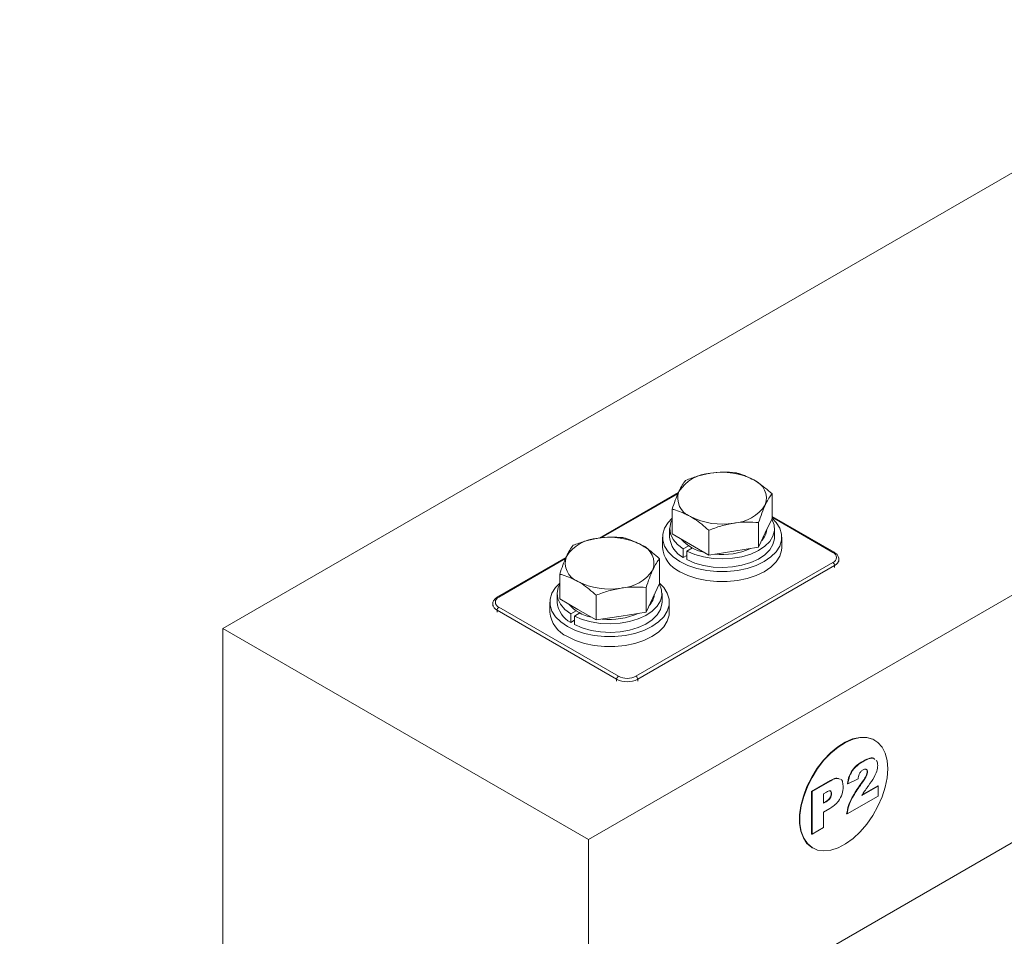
# Model space of a CAD drawing. Header units: millimetres. Extents: x 5 to 528, y 5 to 292.
# Tile 7 of 10: x 327 to 367, y 134 to 171. Entities that reach past the tile are written whole.
import ezdxf

# ---------------------------------------------------------------- set-up
doc = ezdxf.new("R2010")
doc.units = ezdxf.units.MM
doc.layers.add('1', color=7, linetype='Continuous')
doc.styles.add('SLDTEXTSTYLE4', font='TXT', dxfattribs={"width": 0.75, "bigfont": 'bigfont'})

# ---------------------------------------------------------------- blocks, each defined once
blk = doc.blocks.new('SW_NOTE_3')
at = {"layer": '1', "color": 0, "insert": (1.395, 4.483), "char_height": 3.439583, "attachment_point": 1, "style": 'SLDTEXTSTYLE4'}
blk.add_mtext('\\M+18441\\M+18480\\M+1847C\\M+18484 \\M+18474\\M+1847C\\M+18491 \\M+18481\\M+1847C\\M+18480\\M+1847D\\M+18471\\M+18479\\M+18482\\M+18480\\M+18472\\M+18470\\M+1847E\\M+18479\\M+18491', dxfattribs=at)

msp = doc.modelspace()

# ---------------------------------------------------------------- linework, layer by layer
at = {"color": 7, "linetype": 'Continuous', "lineweight": 15}
for p, q in [((335.3701, 146.8824), (377.7966, 171.3746)), ((350.078, 138.3917), (392.5044, 162.884)), ((353.6942, 152.3511), (350.5233, 150.5205)), ((353.6763, 152.3069), (350.5918, 150.5263)), ((357.4596, 151.3078), (357.4596, 152.3033)), ((353.4443, 150.6867), (353.4443, 151.6822)), ((359.9567, 149.9489), (357.4596, 151.3904)), ((359.9068, 149.9439), (357.4596, 151.3566)), ((356.9217, 150.1488), (356.9217, 151.1443)), ((357.4596, 151.3078), (357.1906, 150.7283)), ((353.052, 150.5563), (353.052, 150.148)), ((353.342, 150.8992), (353.342, 150.5563)), ((354.1792, 150.2624), (353.4443, 150.6867)), ((354.914, 149.8382), (354.914, 150.8338)), ((357.1906, 150.7283), (356.9217, 150.1488)), ((357.562, 150.5563), (357.562, 150.8992)), ((357.852, 150.148), (357.852, 150.5563)), ((353.8876, 150.0819), (354.1071, 150.2086)), ((354.914, 149.8382), (354.1792, 150.2624)), ((356.9217, 150.1488), (355.9179, 149.9935)), ((349.1687, 149.7386), (346.4217, 148.1528)), ((353.8876, 150.0819), (353.8876, 149.7389)), ((353.8876, 149.7389), (354.0361, 149.8246)), ((354.2556, 150.1229), (354.0361, 149.9961)), ((354.0361, 149.6532), (354.0361, 149.9961)), ((355.9179, 149.9935), (354.914, 149.8382)), ((349.1508, 149.6944), (346.4717, 148.1478)), ((351.9872, 144.9638), (359.9068, 149.5357)), ((359.9775, 149.4132), (352.0579, 144.8413)), ((352.9341, 148.6953), (352.9341, 149.6908)), ((386.4233, 149.4116), (356.1591, 131.9405)), ((359.9775, 149.3316), (359.9775, 149.4132)), ((360.1532, 149.5765), (360.1532, 149.6582)), ((348.9189, 148.0742), (348.9189, 149.0697)), ((352.9341, 148.6953), (352.6652, 148.1158)), ((348.8165, 148.2867), (348.8165, 147.9438)), ((350.3886, 147.2257), (350.3886, 148.2213)), ((352.3962, 147.5363), (352.3962, 148.5318)), ((353.0365, 147.9438), (353.0365, 148.2867)), ((346.2253, 147.8621), (346.2253, 147.7804)), ((348.5265, 147.9438), (348.5265, 147.5355)), ((349.6537, 147.6499), (348.9189, 148.0742)), ((352.6652, 148.1158), (352.3962, 147.5363)), ((353.3265, 147.5355), (353.3265, 147.9438)), ((351.2093, 144.8413), (346.401, 147.6171)), ((346.401, 147.6171), (346.401, 147.5355)), ((346.4717, 147.7396), (351.28, 144.9638)), ((349.3621, 147.4693), (349.5816, 147.5961)), ((349.3621, 147.4693), (349.3621, 147.1264)), ((349.7301, 147.5103), (349.5106, 147.3836)), ((349.5106, 147.0407), (349.5106, 147.3836)), ((350.3886, 147.2257), (349.6537, 147.6499)), ((351.3924, 147.381), (350.3886, 147.2257)), ((352.3962, 147.5363), (351.3924, 147.381)), ((349.3621, 147.1264), (349.5106, 147.2121)), ((335.3701, 119.6099), (335.3701, 146.8824)), ((335.3701, 146.8824), (350.078, 138.3917)), ((351.2093, 144.7597), (351.2093, 144.8413)), ((352.0579, 144.8413), (352.0579, 144.7597)), ((361.5965, 142.3841), (361.5809, 142.3931)), ((361.1128, 141.5246), (361.0987, 141.5328)), ((361.3057, 141.1175), (361.2915, 141.1257)), ((359.0545, 140.3305), (359.8132, 140.7685)), ((359.0686, 140.3223), (359.8274, 140.7603)), ((359.8274, 140.7603), (359.8132, 140.7685)), ((360.515, 140.6371), (360.5009, 140.6452)), ((360.92, 140.8343), (360.515, 140.6371)), ((359.0545, 138.6157), (359.0545, 140.3305)), ((359.0686, 140.3223), (359.0545, 140.3305)), ((359.0686, 138.6076), (359.0686, 140.3223)), ((359.6529, 140.3033), (359.5315, 140.2332)), ((359.5315, 140.2332), (359.5315, 139.8546)), ((359.8593, 140.2314), (359.8452, 140.2396)), ((361.0131, 140.5693), (360.9989, 140.5775)), ((361.073, 140.1655), (361.7299, 140.5447)), ((361.0884, 140.1907), (361.7158, 140.5529)), ((361.7299, 140.5447), (361.7158, 140.5529)), ((361.7299, 140.5447), (361.7299, 140.1439)), ((359.5315, 139.8709), (359.6219, 139.9231)), ((359.5315, 139.8546), (359.636, 139.915)), ((359.636, 139.915), (359.6219, 139.9231)), ((361.7299, 140.1439), (360.4764, 139.4203)), ((359.7801, 139.6418), (359.5315, 139.4983)), ((359.5315, 139.4983), (359.5315, 138.8747)), ((360.4764, 139.4203), (360.4623, 139.4284)), ((359.5315, 138.8747), (359.0686, 138.6076)), ((350.078, 111.1192), (350.078, 138.3917)), ((359.0686, 138.6076), (359.0545, 138.6157)), ((359.0811, 138.0628), (359.0967, 138.0539))]:
    msp.add_line(p, q, dxfattribs=at)
at = {"color": 7, "linetype": 'Continuous', "lineweight": 15, "flags": 128}
for points in [[(353.7549, 149.5766), (353.486, 149.7616), (353.2768, 149.9708), (353.1338, 150.1977), (353.0611, 150.4355), (353.0611, 150.677), (353.1338, 150.9149), (353.2768, 151.1418), (353.4443, 151.3155)], [(357.4596, 151.3155), (357.6271, 151.1418), (357.7702, 150.9149), (357.8428, 150.677), (357.8428, 150.4355), (357.7702, 150.1977), (357.6271, 149.9708), (357.4179, 149.7616), (357.149, 149.5766), (356.8286, 149.4214), (356.4663, 149.3006), (356.0731, 149.218), (355.6612, 149.1761), (355.2428, 149.1761), (354.8308, 149.218), (354.4377, 149.3006), (354.0754, 149.4214), (353.7549, 149.5766)], [(353.8876, 150.0819), (353.6512, 150.2644), (353.4779, 150.4692), (353.3736, 150.689), (353.3422, 150.9162), (353.3846, 151.1428), (353.4443, 151.274)], [(357.451, 151.2891), (357.4569, 151.2789), (357.5443, 151.0566), (357.5585, 150.8288), (357.4989, 150.6035), (357.3676, 150.3886), (357.1693, 150.1915), (356.9109, 150.0192), (356.6014, 149.8777), (356.2516, 149.772), (355.8739, 149.7058), (355.4813, 149.6813), (355.0878, 149.6994), (354.707, 149.7596), (354.3523, 149.8597), (354.0361, 149.9961)], [(357.562, 150.5563), (357.5585, 150.4859), (357.4989, 150.2606), (357.3676, 150.0456), (357.1693, 149.8486), (356.9109, 149.6763), (356.6014, 149.5348), (356.2516, 149.4291), (355.8739, 149.3628), (355.4813, 149.3383), (355.0878, 149.3565), (354.707, 149.4167), (354.3523, 149.5167), (354.0361, 149.6532)], [(357.852, 150.148), (357.8428, 150.0273), (357.7702, 149.7894), (357.6271, 149.5625), (357.4179, 149.3533), (357.149, 149.1683), (356.8286, 149.0131), (356.4663, 148.8923), (356.0731, 148.8097), (355.6612, 148.7678), (355.2428, 148.7678), (354.8308, 148.8097), (354.4377, 148.8923), (354.0754, 149.0131), (353.7549, 149.1683)], [(349.2294, 146.9641), (348.9605, 147.1491), (348.7514, 147.3582), (348.6083, 147.5852), (348.5356, 147.823), (348.5356, 148.0645), (348.6083, 148.3024), (348.7514, 148.5293), (348.9189, 148.7029)], [(349.3621, 147.4693), (349.1257, 147.6519), (348.9524, 147.8567), (348.8482, 148.0765), (348.8167, 148.3037), (348.8591, 148.5303), (348.9189, 148.6615)], [(352.9341, 148.7029), (353.1016, 148.5293), (353.2447, 148.3024), (353.3174, 148.0645), (353.3174, 147.823), (353.2447, 147.5852), (353.1016, 147.3582), (352.8925, 147.1491), (352.6236, 146.9641), (352.3031, 146.8089), (351.9408, 146.6881), (351.5477, 146.6055), (351.1357, 146.5636), (350.7173, 146.5636), (350.3053, 146.6055), (349.9122, 146.6881), (349.5499, 146.8089), (349.2294, 146.9641)], [(352.9255, 148.6766), (352.9314, 148.6664), (353.0188, 148.4441), (353.033, 148.2163), (352.9734, 147.991), (352.8421, 147.7761), (352.6438, 147.579), (352.3854, 147.4067), (352.0759, 147.2652), (351.7261, 147.1595), (351.3484, 147.0932), (350.9559, 147.0688), (350.5623, 147.0869), (350.1815, 147.1471), (349.8268, 147.2472), (349.5106, 147.3836)], [(353.0365, 147.9438), (353.033, 147.8734), (352.9734, 147.6481), (352.8421, 147.4331), (352.6438, 147.2361), (352.3854, 147.0638), (352.0759, 146.9223), (351.7261, 146.8166), (351.3484, 146.7503), (350.9559, 146.7258), (350.5623, 146.744), (350.1815, 146.8041), (349.8268, 146.9042), (349.5106, 147.0407)], [(353.3265, 147.5355), (353.3174, 147.4148), (353.2447, 147.1769), (353.1016, 146.95), (352.8925, 146.7408), (352.6236, 146.5558), (352.3031, 146.4006), (351.9408, 146.2798), (351.5477, 146.1972), (351.1357, 146.1553), (350.7173, 146.1553), (350.3053, 146.1972), (349.9122, 146.2798), (349.5499, 146.4006), (349.2294, 146.5558)], [(361.5809, 142.3931), (361.4989, 142.4346), (361.2579, 142.5013), (360.9901, 142.5026), (360.7034, 142.4385), (360.406, 142.3108), (360.1065, 142.1232), (359.8134, 141.881), (359.5352, 141.5913), (359.2798, 141.2624), (359.0548, 140.9037), (358.8664, 140.5256), (358.7202, 140.1389), (358.6203, 139.7548), (358.5696, 139.3843), (358.5696, 139.038), (358.6203, 138.726), (358.7202, 138.4572), (358.8664, 138.2394), (359.0548, 138.0787), (359.0811, 138.0628)], [(362.1143, 141.2395), (362.0889, 141.5698), (362.0134, 141.8613), (361.8899, 142.1055), (361.722, 142.2954), (361.5145, 142.4256), (361.2734, 142.4923), (361.0057, 142.4936), (360.719, 142.4295), (360.4216, 142.3018), (360.122, 142.1142), (359.8289, 141.872), (359.5507, 141.5823), (359.2954, 141.2534), (359.0703, 140.8947), (358.882, 140.5166), (358.7357, 140.1299), (358.6358, 139.7458), (358.5852, 139.3753), (358.5852, 139.029), (358.6358, 138.717), (358.7357, 138.4482), (358.882, 138.2304), (359.0703, 138.0697), (359.2954, 137.9709), (359.5507, 137.9368), (359.8289, 137.9683), (360.122, 138.0645), (360.4216, 138.2228), (360.719, 138.4385), (361.0057, 138.7053), (361.2734, 139.0158), (361.5145, 139.3608), (361.722, 139.7306), (361.8899, 140.1143), (362.0134, 140.5011), (362.0889, 140.8798), (362.1143, 141.2395)]]:
    msp.add_lwpolyline(points, dxfattribs=at)
at = {"color": 7, "linetype": 'Continuous', "lineweight": 15}
for centre, radius, start, end in [((355.0845, 151.4875), 1.6432, 93.4335, 146.56112), ((355.455, 150.4048), 2.7631, 62.64283, 99.7711), ((356.4445, 152.1188), 0.7914, 340.539, 69.25792), ((354.4595, 152.1293), 0.7914, 160.539, 249.25792), ((355.8194, 152.7606), 1.6432, 273.4335, 326.56112), ((355.4489, 153.8433), 2.7631, 242.64283, 279.7711), ((350.9296, 147.7922), 2.7631, 62.64283, 99.7711), ((354.3555, 150.6421), 1.0172, 184.83676, 242.6099), ((356.4962, 150.9395), 0.7587, 316.42411, 353.77897), ((350.559, 148.875), 1.6432, 93.4335, 146.56112), ((351.919, 149.5062), 0.7914, 340.539, 69.25792), ((354.2226, 150.246), 1.1748, 184.78227, 246.53787), ((355.0417, 151.5604), 1.6424, 221.26253, 258.74285), ((349.934, 149.5168), 0.7914, 160.539, 249.25792), ((355.4581, 152.6851), 2.8271, 263.75325, 293.83283), ((359.9358, 149.9058), 0.0479, 64.04219, 127.25353), ((359.8293, 149.7398), 0.2183, 290.78342, 69.21658), ((359.8239, 149.4062), 0.1537, 2.60548, 57.39452), ((359.8514, 149.6899), 0.304, 294.49594, 352.92594), ((351.294, 150.1481), 1.6432, 273.4335, 326.56112), ((350.9234, 151.2308), 2.7631, 242.64283, 279.7711), ((346.5492, 147.9437), 0.2183, 110.78342, 249.21658), ((346.4424, 148.1069), 0.0503, 54.38373, 114.29212), ((351.9708, 148.327), 0.7587, 316.42411, 353.77897), ((346.5108, 147.881), 0.2858, 182.6503, 247.40048), ((349.8301, 148.0295), 1.0172, 184.83676, 242.6099), ((350.5162, 148.9479), 1.6424, 221.26253, 258.74285), ((346.5545, 147.6102), 0.1537, 122.60548, 177.39452), ((349.6972, 147.6334), 1.1748, 184.78227, 246.53787), ((350.9326, 150.0726), 2.8271, 263.75325, 293.83283), ((351.3629, 144.8344), 0.1537, 122.60548, 177.39452), ((351.6336, 145.6602), 0.9222, 242.60967, 297.39033), ((351.6336, 145.6462), 0.7685, 242.60967, 297.39033), ((351.9043, 144.8344), 0.1537, 2.60548, 57.39452)]:
    msp.add_arc(centre, radius, start, end, dxfattribs=at)
for points, knots in [([(354.9861, 153.1278), (354.9623, 153.1239), (354.7821, 153.0949), (354.4424, 153.0136), (354.1366, 152.899), (353.9823, 152.8412)], [0, 0, 0, 0, 0.07009, 0.5307844, 1, 1, 1, 1]), ([(355.9899, 153.1518), (355.8269, 153.1632), (355.4979, 153.1864), (355.1577, 153.1474), (354.9861, 153.1278)], [0, 0, 0, 0, 0.495458, 1, 1, 1, 1]), ([(356.7248, 152.8588), (356.5249, 152.9571), (356.2761, 153.0794), (356.0369, 153.1399), (355.9899, 153.1518)], [0, 0, 0, 0, 0.8036473, 1, 1, 1, 1]), ([(353.9823, 152.8412), (353.9386, 152.7838), (353.8504, 152.6679), (353.7593, 152.4852), (353.7133, 152.393)], [0, 0, 0, 0, 0.495458, 1, 1, 1, 1]), ([(357.4596, 152.3033), (357.2706, 152.4668), (357.0282, 152.6764), (356.7796, 152.8259), (356.7248, 152.8588)], [0, 0, 0, 0, 0.7796361, 1, 1, 1, 1]), ([(353.7133, 152.393), (353.7069, 152.3791), (353.6587, 152.2739), (353.5676, 152.0491), (353.4857, 151.8053), (353.4443, 151.6822)], [0, 0, 0, 0, 0.07009, 0.5307844, 1, 1, 1, 1]), ([(357.1906, 151.8551), (357.197, 151.8687), (357.2453, 151.9715), (357.3363, 152.139), (357.4183, 152.2482), (357.4596, 152.3033)], [0, 0, 0, 0, 0.07009, 0.5307844, 1, 1, 1, 1]), ([(356.9217, 151.1443), (356.9654, 151.2751), (357.0535, 151.5391), (357.1447, 151.7491), (357.1906, 151.8551)], [0, 0, 0, 0, 0.495458, 1, 1, 1, 1]), ([(353.4443, 151.6822), (353.4913, 151.6703), (353.7305, 151.6098), (353.9793, 151.4876), (354.1792, 151.3893)], [0, 0, 0, 0, 0.1963527, 1, 1, 1, 1]), ([(354.1792, 151.3893), (354.234, 151.3563), (354.4826, 151.2069), (354.725, 150.9972), (354.914, 150.8338)], [0, 0, 0, 0, 0.22036392, 1, 1, 1, 1]), ([(354.914, 150.8338), (355.0771, 150.8957), (355.4061, 151.0206), (355.7462, 151.0869), (355.9179, 151.1203)], [0, 0, 0, 0, 0.49545796, 1, 1, 1, 1]), ([(355.9179, 151.1203), (355.9416, 151.1239), (356.1218, 151.1505), (356.4616, 151.1744), (356.7674, 151.1544), (356.9217, 151.1443)], [0, 0, 0, 0, 0.07009, 0.5307844, 1, 1, 1, 1]), ([(351.4644, 150.5392), (351.3014, 150.5507), (350.9724, 150.5739), (350.6322, 150.5349), (350.4606, 150.5152)], [0, 0, 0, 0, 0.495458, 1, 1, 1, 1]), ([(352.1993, 150.2463), (351.9994, 150.3446), (351.7506, 150.4669), (351.5114, 150.5274), (351.4644, 150.5392)], [0, 0, 0, 0, 0.8036473, 1, 1, 1, 1]), ([(349.4568, 150.2287), (349.4131, 150.1713), (349.325, 150.0554), (349.2338, 149.8727), (349.1878, 149.7805)], [0, 0, 0, 0, 0.495458, 1, 1, 1, 1]), ([(350.4606, 150.5152), (350.4368, 150.5114), (350.2566, 150.4824), (349.9169, 150.4011), (349.6111, 150.2865), (349.4568, 150.2287)], [0, 0, 0, 0, 0.07009, 0.5307844, 1, 1, 1, 1]), ([(352.9341, 149.6908), (352.7451, 149.8543), (352.5027, 150.0639), (352.2541, 150.2134), (352.1993, 150.2463)], [0, 0, 0, 0, 0.7796361, 1, 1, 1, 1]), ([(349.1878, 149.7805), (349.1815, 149.7666), (349.1332, 149.6614), (349.0421, 149.4366), (348.9602, 149.1927), (348.9189, 149.0697)], [0, 0, 0, 0, 0.07009, 0.5307844, 1, 1, 1, 1]), ([(360.1516, 149.6507), (360.1473, 149.6928), (360.1387, 149.7776), (360.0614, 149.879), (359.9892, 149.9272), (359.9567, 149.9489)], [0, 0, 0, 0, 0.3518745, 0.7085166, 1, 1, 1, 1]), ([(352.6652, 149.2426), (352.6715, 149.2562), (352.7198, 149.359), (352.8109, 149.5265), (352.8928, 149.6357), (352.9341, 149.6908)], [0, 0, 0, 0, 0.07009, 0.5307844, 1, 1, 1, 1]), ([(348.9189, 149.0697), (348.9658, 149.0578), (349.205, 148.9973), (349.4538, 148.875), (349.6537, 148.7768)], [0, 0, 0, 0, 0.1963527, 1, 1, 1, 1]), ([(352.3962, 148.5318), (352.4399, 148.6626), (352.528, 148.9266), (352.6192, 149.1366), (352.6652, 149.2426)], [0, 0, 0, 0, 0.495458, 1, 1, 1, 1]), ([(349.6537, 148.7768), (349.7085, 148.7438), (349.9571, 148.5944), (350.1995, 148.3847), (350.3886, 148.2213)], [0, 0, 0, 0, 0.22036392, 1, 1, 1, 1]), ([(351.3924, 148.5078), (351.4162, 148.5114), (351.5964, 148.538), (351.9361, 148.5619), (352.2419, 148.5419), (352.3962, 148.5318)], [0, 0, 0, 0, 0.07009, 0.5307844, 1, 1, 1, 1]), ([(346.4217, 148.1528), (346.3963, 148.1365), (346.3285, 148.0931), (346.2577, 148.0019), (346.2175, 147.9142), (346.2264, 147.8715), (346.2268, 147.8695)], [0, 0, 0, 0, 0.2319244, 0.6186158, 0.9815774, 1, 1, 1, 1]), ([(350.3886, 148.2213), (350.5516, 148.2832), (350.8806, 148.4081), (351.2208, 148.4744), (351.3924, 148.5078)], [0, 0, 0, 0, 0.49545796, 1, 1, 1, 1]), ([(360.5009, 140.6452), (360.5151, 140.7455), (360.5433, 140.9451), (360.7102, 141.2361), (360.9104, 141.418), (361.0358, 141.4945), (361.0987, 141.5328)], [0, 0, 0, 0, 0.2806057, 0.5583871, 0.7787554, 1, 1, 1, 1]), ([(360.515, 140.6371), (360.5292, 140.7373), (360.5575, 140.9369), (360.7243, 141.2279), (360.9245, 141.4098), (361.05, 141.4863), (361.1128, 141.5246)], [0, 0, 0, 0, 0.2806057, 0.5583871, 0.7787554, 1, 1, 1, 1]), ([(361.0987, 141.5328), (361.1753, 141.5739), (361.3279, 141.6558), (361.5139, 141.6991), (361.5737, 141.6384), (361.5878, 141.6241)], [0, 0, 0, 0, 0.4350239, 0.8663909, 1, 1, 1, 1]), ([(361.1128, 141.5246), (361.1894, 141.5657), (361.3421, 141.6476), (361.5281, 141.691), (361.5878, 141.6303), (361.6019, 141.6159)], [0, 0, 0, 0, 0.4350239, 0.8663909, 1, 1, 1, 1]), ([(361.6552, 141.5705), (361.6607, 141.5662), (361.7058, 141.5312), (361.7084, 141.448), (361.7106, 141.375)], [0, 0, 0, 0, 0.1226296, 1, 1, 1, 1]), ([(361.1234, 141.1967), (361.0925, 141.1757), (361.0311, 141.1337), (360.9433, 140.9945), (360.9288, 140.8951), (360.92, 140.8343)], [0, 0, 0, 0, 0.2805495, 0.5594483, 1, 1, 1, 1]), ([(360.9989, 140.5775), (361.0669, 140.6741), (361.1616, 140.8085), (361.2694, 140.9992), (361.2842, 141.0837), (361.2915, 141.1257)], [0, 0, 0, 0, 0.5616127, 0.7817748, 1, 1, 1, 1]), ([(361.0131, 140.5693), (361.0811, 140.6659), (361.1757, 140.8003), (361.2836, 140.9911), (361.2983, 141.0755), (361.3057, 141.1175)], [0, 0, 0, 0, 0.5616127, 0.7817748, 1, 1, 1, 1]), ([(361.3057, 141.1175), (361.3019, 141.1445), (361.2945, 141.1987), (361.2418, 141.2275), (361.183, 141.2269), (361.1433, 141.2067), (361.1234, 141.1967)], [0, 0, 0, 0, 0.2789123, 0.5585922, 0.7791416, 1, 1, 1, 1]), ([(361.2915, 141.1257), (361.2881, 141.1534), (361.2817, 141.2058), (361.2447, 141.221), (361.2272, 141.2282)], [0, 0, 0, 0, 0.5291396, 1, 1, 1, 1]), ([(361.7106, 141.375), (361.7026, 141.2982), (361.6865, 141.1445), (361.5495, 140.8523), (361.4195, 140.6689), (361.34, 140.5566)], [0, 0, 0, 0, 0.2791343, 0.5589666, 1, 1, 1, 1]), ([(359.8132, 140.7685), (359.8875, 140.8099), (360.0178, 140.8824), (360.12, 140.8503), (360.164, 140.8365)], [0, 0, 0, 0, 0.5702641, 1, 1, 1, 1]), ([(359.8274, 140.7603), (359.9017, 140.8017), (360.032, 140.8743), (360.1342, 140.8421), (360.1781, 140.8283)], [0, 0, 0, 0, 0.5702641, 1, 1, 1, 1]), ([(360.2198, 140.8216), (360.2203, 140.8215), (360.2683, 140.814), (360.3079, 140.6954), (360.3174, 140.574), (360.3221, 140.5132)], [0, 0, 0, 0, 0.0049518, 0.5013907, 1, 1, 1, 1]), ([(359.6219, 139.9231), (359.6511, 139.941), (359.7094, 139.9767), (359.7889, 140.0552), (359.838, 140.1554), (359.8428, 140.2115), (359.8452, 140.2396)], [0, 0, 0, 0, 0.2812298, 0.5603312, 0.7800203, 1, 1, 1, 1]), ([(359.636, 139.915), (359.6653, 139.9329), (359.7236, 139.9685), (359.803, 140.0471), (359.8522, 140.1472), (359.8569, 140.2033), (359.8593, 140.2314)], [0, 0, 0, 0, 0.2812298, 0.5603312, 0.7800203, 1, 1, 1, 1]), ([(359.8593, 140.2314), (359.8579, 140.2523), (359.855, 140.2942), (359.8286, 140.3383), (359.7641, 140.364), (359.6988, 140.3283), (359.6529, 140.3033)], [0, 0, 0, 0, 0.1873815, 0.3746567, 0.5609424, 1, 1, 1, 1]), ([(359.8452, 140.2396), (359.8437, 140.2603), (359.8406, 140.3019), (359.8168, 140.3455), (359.7891, 140.3528), (359.7768, 140.356)], [0, 0, 0, 0, 0.3566559, 0.7131093, 1, 1, 1, 1]), ([(360.3221, 140.5132), (360.3157, 140.4194), (360.3028, 140.2323), (360.1529, 139.9441), (359.9623, 139.7563), (359.8409, 139.68), (359.7801, 139.6418)], [0, 0, 0, 0, 0.2800774, 0.5582503, 0.7787395, 1, 1, 1, 1]), ([(360.4623, 139.4284), (360.4808, 139.5381), (360.5178, 139.7574), (360.7092, 140.1616), (360.889, 140.4196), (360.9989, 140.5775)], [0, 0, 0, 0, 0.2795582, 0.5592499, 1, 1, 1, 1]), ([(360.4764, 139.4203), (360.4949, 139.5299), (360.5319, 139.7492), (360.7233, 140.1534), (360.9031, 140.4115), (361.0131, 140.5693)], [0, 0, 0, 0, 0.2795582, 0.5592499, 1, 1, 1, 1]), ([(361.34, 140.5566), (361.3083, 140.5136), (361.2561, 140.4429), (361.1842, 140.3432), (361.1272, 140.2554), (361.0911, 140.1955), (361.073, 140.1655)], [0, 0, 0, 0, 0.3400225, 0.5600303, 0.7800043, 1, 1, 1, 1])]:
    msp.add_open_spline(points, degree=3, knots=knots, dxfattribs=at)

# ---------------------------------------------------------------- block references
at = {"layer": '1'}
msp.add_blockref('SW_NOTE_3', (249.6183, 158.2334), dxfattribs=at)

doc.saveas('drawing.dxf')
